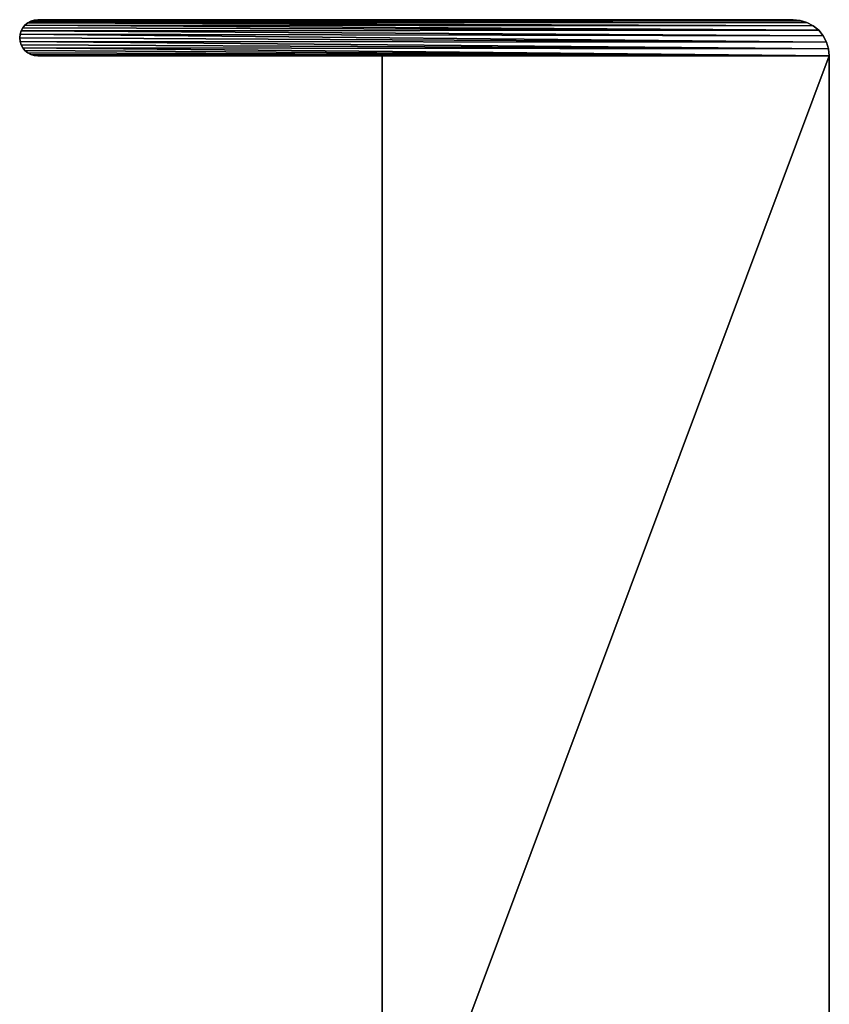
# Model space of a CAD drawing. Header units: metres. Extents: x -59 to 28, y 0 to 1740.
# Tile 112 of 112: x -34 to 0, y 1699 to 1740. Entities that reach past the tile are written whole.
import ezdxf

# ---------------------------------------------------------------- set-up
doc = ezdxf.new("R2010")
doc.units = ezdxf.units.M

msp = doc.modelspace()

# ---------------------------------------------------------------- linework, layer by layer
at = {"layer": 'ELYT3PV173'}
for points in [[(-0.43934, 1739.560669, 1500), (-33.373604, 1739.666626, 1500), (-33.442909, 1739.536987, 1500)], [(-33.442909, 1739.536987), (-33.442909, 1739.536987, 1500), (-33.373604, 1739.666626)], [(-33.442909, 1739.536987, 1500), (-33.373604, 1739.666626, 1500), (-33.373604, 1739.666626)], [(-33.442909, 1739.536987), (-33.373604, 1739.666626), (-0.43934, 1739.560669)], [(-33.280331, 1739.780273, 1500), (-33.373604, 1739.666626, 1500), (-0.43934, 1739.560669, 1500)], [(-33.373604, 1739.666626), (-33.373604, 1739.666626, 1500), (-33.280331, 1739.780273)], [(-33.373604, 1739.666626, 1500), (-33.280331, 1739.780273, 1500), (-33.280331, 1739.780273)], [(-33.373604, 1739.666626), (-33.280331, 1739.780273), (-0.43934, 1739.560669)], [(-33.166679, 1739.873657, 1500), (-33.280331, 1739.780273, 1500), (-0.666645, 1739.747192, 1500)], [(-33.280331, 1739.780273), (-33.280331, 1739.780273, 1500), (-33.166679, 1739.873657)], [(-33.280331, 1739.780273, 1500), (-33.166679, 1739.873657, 1500), (-33.166679, 1739.873657)], [(-33.280331, 1739.780273), (-33.166679, 1739.873657), (-0.666645, 1739.747192)], [(-0.666645, 1739.747192, 1500), (-33.280331, 1739.780273, 1500), (-0.43934, 1739.560669, 1500)], [(-0.43934, 1739.560669), (-33.280331, 1739.780273), (-0.666645, 1739.747192)], [(-33.166679, 1739.873657, 1500), (-0.925975, 1739.885864, 1500), (-33.037014, 1739.942871, 1500)], [(-33.166679, 1739.873657), (-33.166679, 1739.873657, 1500), (-33.037014, 1739.942871)], [(-33.166679, 1739.873657, 1500), (-33.037014, 1739.942871, 1500), (-33.037014, 1739.942871)], [(-33.037014, 1739.942871), (-0.925975, 1739.885864), (-33.166679, 1739.873657)], [(-0.925975, 1739.885864, 1500), (-33.166679, 1739.873657, 1500), (-0.666645, 1739.747192, 1500)], [(-0.666645, 1739.747192), (-33.166679, 1739.873657), (-0.925975, 1739.885864)], [(-33.037014, 1739.942871, 1500), (-1.207365, 1739.971191, 1500), (-32.896317, 1739.985596, 1500)], [(-33.037014, 1739.942871), (-33.037014, 1739.942871, 1500), (-32.896317, 1739.985596)], [(-33.037014, 1739.942871, 1500), (-32.896317, 1739.985596, 1500), (-32.896317, 1739.985596)], [(-32.896317, 1739.985596), (-1.207365, 1739.971191), (-33.037014, 1739.942871)], [(-0.925975, 1739.885864, 1500), (-1.207365, 1739.971191, 1500), (-33.037014, 1739.942871, 1500)], [(-1.207365, 1739.971191), (-0.925975, 1739.885864), (-33.037014, 1739.942871)], [(-1.207365, 1739.971191, 1500), (-1.5, 1740, 1500), (-32.896317, 1739.985596, 1500)], [(-32.896317, 1739.985596, 1500), (-1.5, 1740, 1500), (-32.75, 1740, 1500)], [(-32.896317, 1739.985596), (-32.896317, 1739.985596, 1500), (-32.75, 1740)], [(-32.896317, 1739.985596, 1500), (-32.75, 1740, 1500), (-32.75, 1740)], [(-32.75, 1740), (-1.5, 1740), (-32.896317, 1739.985596)], [(-1.5, 1740), (-1.207365, 1739.971191), (-32.896317, 1739.985596)], [(-32.75, 1740), (-32.75, 1740, 1500), (-1.5, 1740)], [(-32.75, 1740, 1500), (-1.5, 1740, 1500), (-1.5, 1740)], [(-1.5, 1740), (-1.5, 1740, 1500), (-1.207365, 1739.971191)], [(-1.5, 1740, 1500), (-1.207365, 1739.971191, 1500), (-1.207365, 1739.971191)], [(-1.207365, 1739.971191), (-1.207365, 1739.971191, 1500), (-0.925975, 1739.885864)], [(-1.207365, 1739.971191, 1500), (-0.925975, 1739.885864, 1500), (-0.925975, 1739.885864)], [(-0.925975, 1739.885864), (-0.925975, 1739.885864, 1500), (-0.666645, 1739.747192)], [(-0.925975, 1739.885864, 1500), (-0.666645, 1739.747192, 1500), (-0.666645, 1739.747192)], [(-0.666645, 1739.747192), (-0.666645, 1739.747192, 1500), (-0.43934, 1739.560669)], [(-0.666645, 1739.747192, 1500), (-0.43934, 1739.560669, 1500), (-0.43934, 1739.560669)], [(-33.485588, 1739.396362, 1500), (-33.5, 1739.25, 1500), (-0.114181, 1739.073975, 1500)], [(-33.5, 1739.25), (-33.5, 1739.25, 1500), (-33.485588, 1739.396362)], [(-33.5, 1739.25, 1500), (-33.485588, 1739.396362, 1500), (-33.485588, 1739.396362)], [(-33.5, 1739.25), (-33.485588, 1739.396362), (-0.114181, 1739.073975)], [(-0.114181, 1739.073975, 1500), (-33.5, 1739.25, 1500), (-33.485588, 1739.103638, 1500)], [(-33.485588, 1739.103638), (-33.485588, 1739.103638, 1500), (-33.5, 1739.25)], [(-33.485588, 1739.103638, 1500), (-33.5, 1739.25, 1500), (-33.5, 1739.25)], [(-33.485588, 1739.103638), (-33.5, 1739.25), (-0.114181, 1739.073975)], [(-33.442909, 1739.536987, 1500), (-33.485588, 1739.396362, 1500), (-0.252796, 1739.333374, 1500)], [(-33.485588, 1739.396362), (-33.485588, 1739.396362, 1500), (-33.442909, 1739.536987)], [(-33.485588, 1739.396362, 1500), (-33.442909, 1739.536987, 1500), (-33.442909, 1739.536987)], [(-33.485588, 1739.396362), (-33.442909, 1739.536987), (-0.252796, 1739.333374)], [(-0.252796, 1739.333374, 1500), (-33.485588, 1739.396362, 1500), (-0.114181, 1739.073975, 1500)], [(-0.114181, 1739.073975), (-33.485588, 1739.396362), (-0.252796, 1739.333374)], [(-0.43934, 1739.560669, 1500), (-33.442909, 1739.536987, 1500), (-0.252796, 1739.333374, 1500)], [(-0.252796, 1739.333374), (-33.442909, 1739.536987), (-0.43934, 1739.560669)], [(-0.43934, 1739.560669), (-0.43934, 1739.560669, 1500), (-0.252796, 1739.333374)], [(-0.43934, 1739.560669, 1500), (-0.252796, 1739.333374, 1500), (-0.252796, 1739.333374)], [(-0.252796, 1739.333374), (-0.252796, 1739.333374, 1500), (-0.114181, 1739.073975)], [(-0.252796, 1739.333374, 1500), (-0.114181, 1739.073975, 1500), (-0.114181, 1739.073975)], [(-0.114181, 1739.073975, 1500), (-33.485588, 1739.103638, 1500), (-0.028822, 1738.792603, 1500)], [(-33.485588, 1739.103638, 1500), (-33.442909, 1738.963013, 1500), (-0.028822, 1738.792603, 1500)], [(-33.442909, 1738.963013), (-33.442909, 1738.963013, 1500), (-33.485588, 1739.103638)], [(-33.442909, 1738.963013, 1500), (-33.485588, 1739.103638, 1500), (-33.485588, 1739.103638)], [(-33.442909, 1738.963013), (-33.485588, 1739.103638), (-0.028822, 1738.792603)], [(-0.028822, 1738.792603), (-33.485588, 1739.103638), (-0.114181, 1739.073975)], [(-0.028822, 1738.792603, 1500), (-33.442909, 1738.963013, 1500), (-33.373604, 1738.833374, 1500)], [(-33.373604, 1738.833374), (-33.373604, 1738.833374, 1500), (-33.442909, 1738.963013)], [(-33.373604, 1738.833374, 1500), (-33.442909, 1738.963013, 1500), (-33.442909, 1738.963013)], [(-33.373604, 1738.833374), (-33.442909, 1738.963013), (-0.028822, 1738.792603)], [(-33.373604, 1738.833374, 1500), (0, 1738.5, 1500), (-0.028822, 1738.792603, 1500)], [(-33.280331, 1738.719727, 1500), (0, 1738.5, 1500), (-33.373604, 1738.833374, 1500)], [(-33.280331, 1738.719727), (-33.280331, 1738.719727, 1500), (-33.373604, 1738.833374)], [(-33.280331, 1738.719727, 1500), (-33.373604, 1738.833374, 1500), (-33.373604, 1738.833374)], [(0, 1738.5), (-33.373604, 1738.833374), (-0.028822, 1738.792603)], [(-33.373604, 1738.833374), (0, 1738.5), (-33.280331, 1738.719727)], [(-0.114181, 1739.073975), (-0.114181, 1739.073975, 1500), (-0.028822, 1738.792603)], [(-0.114181, 1739.073975, 1500), (-0.028822, 1738.792603, 1500), (-0.028822, 1738.792603)], [(-33.166679, 1738.626343, 1500), (0, 1738.5, 1500), (-33.280331, 1738.719727, 1500)], [(-33.166679, 1738.626343), (-33.166679, 1738.626343, 1500), (-33.280331, 1738.719727)], [(-33.166679, 1738.626343, 1500), (-33.280331, 1738.719727, 1500), (-33.280331, 1738.719727)], [(-33.280331, 1738.719727), (0, 1738.5), (-33.166679, 1738.626343)], [(-33.037014, 1738.557129, 1500), (0, 1738.5, 1500), (-33.166679, 1738.626343, 1500)], [(-33.037014, 1738.557129), (-33.037014, 1738.557129, 1500), (-33.166679, 1738.626343)], [(-33.037014, 1738.557129, 1500), (-33.166679, 1738.626343, 1500), (-33.166679, 1738.626343)], [(-33.166679, 1738.626343), (0, 1738.5), (-33.037014, 1738.557129)], [(-32.896317, 1738.514404, 1500), (-32.75, 1738.5, 1500), (-33.037014, 1738.557129, 1500)], [(-32.75, 1738.5, 1500), (-18.5, 1738.5, 1500), (-33.037014, 1738.557129, 1500)], [(-18.5, 1738.5, 1500), (0, 1738.5, 1500), (-33.037014, 1738.557129, 1500)], [(-32.896317, 1738.514404), (-32.896317, 1738.514404, 1500), (-33.037014, 1738.557129)], [(-32.896317, 1738.514404, 1500), (-33.037014, 1738.557129, 1500), (-33.037014, 1738.557129)], [(-32.896317, 1738.514404), (-33.037014, 1738.557129), (-32.75, 1738.5)], [(-33.037014, 1738.557129), (-18.5, 1738.5), (-32.75, 1738.5)], [(-33.037014, 1738.557129), (0, 1738.5), (-18.5, 1738.5)], [(-32.75, 1738.5), (-32.75, 1738.5, 1500), (-32.896317, 1738.514404)], [(-32.75, 1738.5, 1500), (-32.896317, 1738.514404, 1500), (-32.896317, 1738.514404)], [(-18.5, 1738.5), (-18.5, 1738.5, 1500), (-32.75, 1738.5)], [(-18.5, 1738.5, 1500), (-32.75, 1738.5, 1500), (-32.75, 1738.5)], [(0, 1738.5, 1500), (-18.5, 1689.099976, 1500), (0, 1689.199951, 1500)], [(-18.5, 1689.099976, 1500), (0, 1738.5, 1500), (-18.5, 1738.5, 1500)], [(-18.5, 1738.5, 1500), (-18.5, 1738.5), (-18.5, 1689.099976, 1500)], [(-18.5, 1738.5), (-18.5, 1689.099976), (-18.5, 1689.099976, 1500)], [(-18.5, 1689.099976), (0, 1738.5), (0, 1689.199951)], [(-18.5, 1738.5), (0, 1738.5), (-18.5, 1689.099976)], [(-0.028822, 1738.792603), (-0.028822, 1738.792603, 1500), (0, 1738.5)], [(-0.028822, 1738.792603, 1500), (0, 1738.5, 1500), (0, 1738.5)], [(0, 1689.199951, 1500), (0, 1689.199951), (0, 1738.5, 1500)], [(0, 1689.199951), (0, 1738.5), (0, 1738.5, 1500)]]:
    msp.add_3dface(points, dxfattribs=at)

doc.saveas('drawing.dxf')
